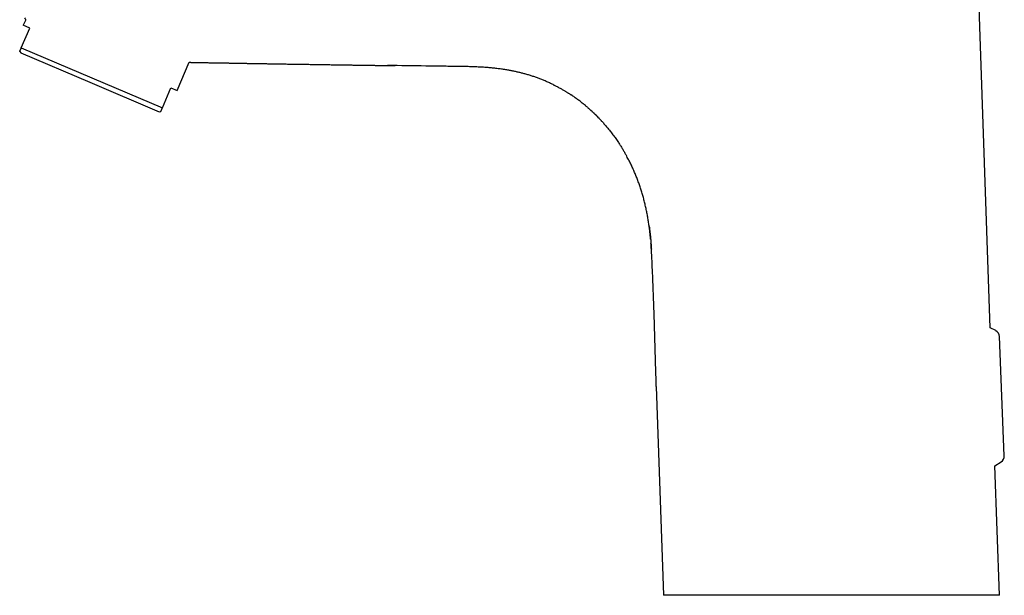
# Model space of a CAD drawing. Header units: millimetres. Extents: x 8 to 813, y 12 to 788.
# Tile 5 of 32: x 31 to 172, y 480 to 563. Entities that reach past the tile are written whole.
import ezdxf

# ---------------------------------------------------------------- set-up
doc = ezdxf.new("R2010")
doc.units = ezdxf.units.MM

msp = doc.modelspace()

# ---------------------------------------------------------------- linework, layer by layer
at = {"color": 7, "linetype": 'Continuous', "lineweight": 30}
for p, q in [((169.78, 518.49), (167.66, 579.38)), ((31.37, 562.68), (31.03, 561.88)), ((30.73, 558.63), (31.95, 561.49)), ((31.95, 561.49), (31.03, 561.88)), ((30.73, 558.63), (50.99, 550.04)), ((30.51, 558.1), (30.65, 557.92)), ((30.65, 557.92), (40.59, 553.7)), ((53.12, 552.51), (54.84, 556.57)), ((40.59, 553.7), (50.53, 549.48)), ((50.99, 550.04), (52.2, 552.9)), ((52.2, 552.9), (53.12, 552.51)), ((107.7, 553.04), (107.74, 553.03)), ((50.53, 549.48), (50.76, 549.51)), ((170.59, 518.07), (169.78, 518.49)), ((171.81, 500.12), (171.12, 517.22)), ((121.87, 510.07), (122.92, 480.1)), ((170.47, 498.69), (171.34, 499.24)), ((171.12, 480.1), (170.47, 498.69))]:
    msp.add_line(p, q, dxfattribs=at)
for centre, start, end in [((170.12, 517.18), 2.2181, 62.2836), ((170.81, 500.08), 302.3074, 2.3637)]:
    msp.add_arc(centre, 1, start, end, dxfattribs=at)
for points, knots in [([(31.2, 562.93), (31.25, 562.85), (31.3, 562.77), (31.36, 562.69), (31.37, 562.68)], [0, 0, 0, 0, 0.888166, 1, 1, 1, 1]), ([(30.51, 558.1), (30.51, 558.1), (30.51, 558.1), (30.51, 558.11), (30.52, 558.12), (30.53, 558.15), (30.55, 558.19), (30.56, 558.23), (30.58, 558.28), (30.61, 558.34), (30.64, 558.4), (30.67, 558.47), (30.7, 558.55), (30.72, 558.6), (30.73, 558.63)], [0, 0, 0, 0, 0.002166, 0.091154, 0.202, 0.312931, 0.398498, 0.484158, 0.569853, 0.655729, 0.741635, 0.827714, 0.913819, 1, 1, 1, 1]), ([(54.84, 556.57), (54.87, 556.57), (54.91, 556.57), (54.97, 556.57), (55.02, 556.57), (55.05, 556.57), (55.07, 556.56), (55.08, 556.56), (55.1, 556.56), (55.11, 556.56), (55.11, 556.56)], [0, 0, 0, 0, 0.252362, 0.490272, 0.65239, 0.801271, 0.837067, 0.888638, 0.963571, 1, 1, 1, 1]), ([(55.08, 556.56), (55.1, 556.56), (55.17, 556.56), (55.29, 556.56), (55.48, 556.56), (55.67, 556.55), (55.87, 556.55), (56.07, 556.54), (56.28, 556.54), (56.51, 556.54), (56.74, 556.53), (56.98, 556.53), (57.23, 556.52), (57.5, 556.52), (57.77, 556.51), (58.05, 556.51), (58.34, 556.5), (58.63, 556.5), (58.91, 556.49), (59.17, 556.49), (59.43, 556.48), (59.68, 556.48), (59.91, 556.48), (60.14, 556.47), (60.35, 556.47), (60.55, 556.47), (60.74, 556.46), (60.92, 556.46), (61.08, 556.46), (61.23, 556.45), (61.38, 556.45), (61.52, 556.45), (61.66, 556.45), (61.81, 556.44), (61.97, 556.44), (62.13, 556.44), (62.32, 556.43), (62.54, 556.43), (62.78, 556.43), (63.04, 556.42), (63.3, 556.42), (63.58, 556.41), (63.86, 556.41), (64.55, 556.4), (65.34, 556.38), (66.22, 556.37), (66.77, 556.36), (67.31, 556.35), (67.84, 556.34), (68.32, 556.34), (68.75, 556.33), (69.12, 556.32), (69.49, 556.32), (69.86, 556.31), (70.22, 556.3), (70.57, 556.3), (70.92, 556.29), (71.28, 556.29), (71.64, 556.28), (72.02, 556.28), (72.41, 556.27), (72.81, 556.26), (73.22, 556.26), (73.64, 556.25), (74.07, 556.24), (74.48, 556.24), (74.86, 556.23), (75.21, 556.23), (75.55, 556.22), (75.89, 556.22), (76.24, 556.21), (76.6, 556.21), (76.97, 556.2), (77.33, 556.2), (77.67, 556.19), (78.01, 556.19), (78.32, 556.18), (78.62, 556.18), (78.91, 556.17), (79.2, 556.17), (79.48, 556.16), (79.83, 556.16), (80.1, 556.15), (80.29, 556.15), (80.35, 556.15), (80.42, 556.15), (80.5, 556.15), (80.59, 556.15), (80.69, 556.15), (80.82, 556.14), (80.98, 556.14), (81.14, 556.14), (81.33, 556.14), (81.53, 556.13), (81.74, 556.13), (81.95, 556.13), (82.18, 556.12), (82.43, 556.12), (82.68, 556.12), (82.92, 556.11), (83.13, 556.11), (83.31, 556.11), (83.47, 556.11), (83.62, 556.1), (83.76, 556.1), (83.88, 556.1), (83.99, 556.1), (84.09, 556.1), (84.17, 556.1), (84.25, 556.1), (84.3, 556.09), (84.35, 556.09), (84.38, 556.09), (84.4, 556.09), (84.4, 556.09), (84.4, 556.09), (84.4, 556.09)], [0, 0, 0, 0, 0.0013483, 0.0071301, 0.01327, 0.0197945, 0.0267047, 0.0335739, 0.0407872, 0.0483452, 0.0562483, 0.064497, 0.0730917, 0.0820329, 0.091321, 0.1009564, 0.1109395, 0.1207724, 0.1302227, 0.1392887, 0.1479702, 0.1564145, 0.1644603, 0.1721075, 0.1793561, 0.1862061, 0.1925457, 0.1985007, 0.2040712, 0.2092571, 0.2141524, 0.2187936, 0.2236511, 0.2287605, 0.2341219, 0.2397352, 0.2456005, 0.2534302, 0.2616684, 0.2703153, 0.2793711, 0.288815, 0.2983495, 0.3078777, 0.3601693, 0.3787978, 0.3974012, 0.4159036, 0.4340493, 0.4518169, 0.4648034, 0.4775798, 0.4901458, 0.5025015, 0.5146465, 0.5267085, 0.5384224, 0.5505045, 0.562955, 0.5757738, 0.5889611, 0.6025169, 0.6164411, 0.630734, 0.6453954, 0.6604255, 0.6724874, 0.6844479, 0.6961232, 0.7075134, 0.7186185, 0.7316236, 0.7442145, 0.756391, 0.7681531, 0.7795007, 0.7904338, 0.8003625, 0.8100799, 0.8198126, 0.8295624, 0.8393293, 0.8549026, 0.8569451, 0.8590173, 0.8613573, 0.8640184, 0.8670005, 0.8703036, 0.8749718, 0.88016, 0.8858683, 0.8920966, 0.898845, 0.9061135, 0.9134431, 0.9212351, 0.9294895, 0.9382064, 0.9473856, 0.9538298, 0.959825, 0.9653732, 0.9704768, 0.9751388, 0.9793633, 0.9831555, 0.9865227, 0.9894751, 0.9920279, 0.9942045, 0.9960427, 0.9976046, 0.9989902, 0.999662, 1, 1, 1, 1]), ([(107.18, 553.31), (107.1, 553.35), (106.85, 553.47), (106.43, 553.67), (105.93, 553.89), (105.42, 554.1), (104.93, 554.29), (104.42, 554.47), (103.92, 554.63), (103.41, 554.79), (102.9, 554.93), (102.41, 555.06), (101.92, 555.18), (101.42, 555.28), (100.93, 555.38), (100.39, 555.48), (99.8, 555.57), (99.16, 555.65), (98.53, 555.73), (97.89, 555.79), (97.25, 555.84), (96.61, 555.88), (95.88, 555.91), (95.07, 555.94), (94.17, 555.96), (93.28, 555.97), (92.38, 555.98), (91.48, 556), (90.59, 556.01), (89.69, 556.02), (87.25, 556.05), (85.12, 556.08), (83.28, 556.11)], [0, 0, 0, 0, 0.010848, 0.033968, 0.057087, 0.079058, 0.10103, 0.123003, 0.144979, 0.166955, 0.188933, 0.209654, 0.230376, 0.251099, 0.271823, 0.292548, 0.318983, 0.345416, 0.371852, 0.39829, 0.424728, 0.451165, 0.477603, 0.514538, 0.551476, 0.588413, 0.625348, 0.662284, 0.699219, 0.736155, 0.773091, 1, 1, 1, 1]), ([(107.18, 553.31), (107.22, 553.29), (107.33, 553.24), (107.51, 553.14), (107.73, 553.03), (107.94, 552.92), (108.15, 552.8), (108.35, 552.69), (108.54, 552.57), (108.72, 552.47), (108.88, 552.37), (109.02, 552.29), (109.15, 552.2), (109.29, 552.12), (109.42, 552.04), (109.54, 551.96), (109.62, 551.91), (109.65, 551.89)], [0, 0, 0, 0, 0.0511705, 0.1304337, 0.2142126, 0.3025189, 0.3810043, 0.4627301, 0.5436691, 0.621143, 0.6796807, 0.7362541, 0.7909633, 0.8439248, 0.9021551, 0.958527, 1, 1, 1, 1]), ([(112.01, 550.09), (111.9, 550.18), (111.65, 550.4), (111.25, 550.72), (110.81, 551.07), (110.35, 551.4), (109.97, 551.67), (109.73, 551.83), (109.65, 551.89)], [0, 0, 0, 0, 0.144445, 0.333012, 0.521578, 0.710151, 0.90217, 1, 1, 1, 1]), ([(50.76, 549.51), (50.76, 549.51), (50.76, 549.51), (50.77, 549.52), (50.78, 549.54), (50.78, 549.56), (50.8, 549.59), (50.82, 549.63), (50.84, 549.68), (50.86, 549.74), (50.89, 549.8), (50.92, 549.88), (50.95, 549.95), (50.97, 550.01), (50.99, 550.04)], [0, 0, 0, 0, 0.091156, 0.191352, 0.252136, 0.312934, 0.398501, 0.484105, 0.569855, 0.655638, 0.741636, 0.827663, 0.91382, 1, 1, 1, 1]), ([(112.01, 550.09), (112.02, 550.09), (112.02, 550.08), (112.03, 550.07), (112.04, 550.06), (112.06, 550.05), (112.07, 550.04), (112.09, 550.02), (112.1, 550.01), (112.13, 549.98), (112.18, 549.94), (112.24, 549.89), (112.3, 549.83), (112.35, 549.79), (112.41, 549.74), (112.48, 549.68), (112.55, 549.61), (112.64, 549.53), (112.73, 549.44), (112.83, 549.35), (112.95, 549.23), (113.08, 549.11), (113.22, 548.97), (113.36, 548.83), (113.52, 548.67), (113.68, 548.5), (113.85, 548.32), (114.02, 548.14), (114.19, 547.96), (114.36, 547.76), (114.54, 547.55), (114.73, 547.33), (114.92, 547.1), (115.13, 546.84), (115.34, 546.58), (115.55, 546.31), (115.75, 546.04), (115.95, 545.76), (116.14, 545.49), (116.33, 545.22), (116.54, 544.9), (116.78, 544.52), (117.05, 544.09), (117.3, 543.66), (117.49, 543.33), (117.6, 543.13), (117.63, 543.08)], [0, 0, 0, 0, 0.001714, 0.004466, 0.006804, 0.008842, 0.011273, 0.013697, 0.016092, 0.018461, 0.025735, 0.038133, 0.045203, 0.052716, 0.061246, 0.071529, 0.083004, 0.095682, 0.109567, 0.124664, 0.142995, 0.16285, 0.184231, 0.20714, 0.231577, 0.257543, 0.285037, 0.311582, 0.339411, 0.368522, 0.398915, 0.430588, 0.463541, 0.500187, 0.538024, 0.575735, 0.613143, 0.65025, 0.687056, 0.723563, 0.759771, 0.816066, 0.871626, 0.926453, 0.980547, 1, 1, 1, 1]), ([(114.02, 548.13), (113.93, 548.23), (113.72, 548.46), (113.36, 548.83), (112.96, 549.23), (112.54, 549.62), (112.25, 549.88), (112.1, 550.01), (112.09, 550.02)], [0, 0, 0, 0, 0.142259, 0.353901, 0.56554, 0.77717, 0.988788, 1, 1, 1, 1]), ([(121.05, 531.21), (121.03, 531.42), (120.99, 531.84), (120.92, 532.47), (120.84, 533.1), (120.74, 533.72), (120.64, 534.34), (120.53, 534.97), (120.4, 535.59), (120.25, 536.21), (120.1, 536.84), (119.93, 537.46), (119.75, 538.07), (119.55, 538.68), (119.34, 539.29), (119.11, 539.89), (118.88, 540.48), (118.62, 541.07), (118.36, 541.65), (118.08, 542.22), (117.84, 542.7), (117.68, 542.98), (117.63, 543.08)], [0, 0, 0, 0, 0.050849, 0.102306, 0.152844, 0.203379, 0.253911, 0.304439, 0.355997, 0.407554, 0.459108, 0.510659, 0.562209, 0.613758, 0.665305, 0.716737, 0.768168, 0.819597, 0.871026, 0.922455, 0.972965, 1, 1, 1, 1]), ([(120.85, 533.01), (120.86, 532.91), (120.88, 532.75), (120.91, 532.52), (120.93, 532.33), (120.96, 532.14), (120.98, 531.95), (121, 531.76), (121.02, 531.58), (121.03, 531.42), (121.04, 531.32), (121.04, 531.29)], [0, 0, 0, 0, 0.176028, 0.2847, 0.39424, 0.504649, 0.615932, 0.727881, 0.836321, 0.939698, 1, 1, 1, 1]), ([(121.04, 531.29), (121.04, 531.29), (121.05, 531.24), (121.06, 531.14), (121.07, 530.99), (121.08, 530.83), (121.1, 530.66), (121.11, 530.48), (121.12, 530.33), (121.13, 530.2), (121.14, 530.1), (121.14, 530.02), (121.15, 529.97), (121.15, 529.95)], [0, 0, 0, 0, 0.0076587, 0.1135312, 0.2258747, 0.3447142, 0.4700716, 0.6019668, 0.7404177, 0.8121069, 0.8854412, 0.9598462, 1, 1, 1, 1]), ([(121.19, 529.29), (121.17, 529.5), (121.15, 529.92), (121.12, 530.35), (121.1, 530.56)], [0, 0, 0, 0, 0.503134, 1, 1, 1, 1]), ([(121.15, 529.95), (121.15, 529.93), (121.15, 529.87), (121.16, 529.8), (121.16, 529.75), (121.16, 529.74)], [0, 0, 0, 0, 0.286669, 0.903227, 1, 1, 1, 1]), ([(121.87, 510.07), (121.84, 510.97), (121.78, 512.76), (121.7, 515.45), (121.63, 518.14), (121.55, 520.5), (121.48, 522.53), (121.42, 524.22), (121.35, 525.91), (121.28, 527.6), (121.22, 528.72), (121.19, 529.29)], [0, 0, 0, 0, 0.140002, 0.280008, 0.420014, 0.560017, 0.648016, 0.736013, 0.824008, 0.912003, 1, 1, 1, 1]), ([(171.12, 480.1), (171.12, 480.1), (171.12, 480.1), (171.11, 480.1), (171.1, 480.1), (171.07, 480.1), (171.03, 480.1), (170.98, 480.1), (170.93, 480.1), (170.87, 480.1), (170.79, 480.1), (170.7, 480.1), (170.59, 480.1), (170.47, 480.1), (170.33, 480.1), (170.18, 480.1), (170, 480.1), (169.81, 480.1), (169.6, 480.1), (169.39, 480.1), (169.16, 480.1), (168.92, 480.1), (168.66, 480.1), (168.41, 480.1), (168.16, 480.1), (167.93, 480.1), (167.68, 480.1), (167.41, 480.1), (167.1, 480.1), (166.76, 480.1), (166.41, 480.1), (166.04, 480.1), (165.68, 480.1), (165.32, 480.1), (164.97, 480.1), (164.61, 480.1), (164.24, 480.1), (163.87, 480.1), (163.49, 480.1), (163.09, 480.1), (162.68, 480.1), (162.26, 480.1), (161.84, 480.1), (161.38, 480.1), (160.91, 480.1), (160.4, 480.1), (159.89, 480.1), (159.37, 480.1), (158.86, 480.1), (158.33, 480.1), (157.81, 480.1), (157.27, 480.1), (156.76, 480.1), (156.28, 480.1), (155.81, 480.1), (155.34, 480.1), (154.86, 480.1), (154.36, 480.1), (153.85, 480.1), (153.35, 480.1), (152.84, 480.1), (152.31, 480.1), (151.76, 480.1), (151.19, 480.1), (150.62, 480.1), (150.04, 480.1), (149.46, 480.1), (148.91, 480.1), (148.39, 480.1), (147.9, 480.1), (147.39, 480.1), (146.87, 480.1), (146.35, 480.1), (145.82, 480.1), (145.3, 480.1), (144.78, 480.1), (144.24, 480.1), (143.68, 480.1), (143.1, 480.1), (142.53, 480.1), (141.96, 480.1), (141.4, 480.1), (140.86, 480.1), (140.36, 480.1), (139.88, 480.1), (139.4, 480.1), (138.91, 480.1), (138.42, 480.1), (137.93, 480.1), (137.45, 480.1), (136.97, 480.1), (136.48, 480.1), (135.97, 480.1), (135.46, 480.1), (134.96, 480.1), (134.46, 480.1), (133.96, 480.1), (133.49, 480.1), (133.02, 480.1), (132.57, 480.1), (132.12, 480.1), (131.69, 480.1), (131.28, 480.1), (130.86, 480.1), (130.46, 480.1), (130.07, 480.1), (129.69, 480.1), (129.32, 480.1), (128.97, 480.1), (128.63, 480.1), (128.29, 480.1), (127.96, 480.1), (127.64, 480.1), (127.33, 480.1), (127.02, 480.1), (126.72, 480.1), (126.43, 480.1), (126.16, 480.1), (125.9, 480.1), (125.65, 480.1), (125.41, 480.1), (125.18, 480.1), (124.97, 480.1), (124.75, 480.1), (124.55, 480.1), (124.35, 480.1), (124.17, 480.1), (124, 480.1), (123.86, 480.1), (123.73, 480.1), (123.61, 480.1), (123.49, 480.1), (123.37, 480.1), (123.26, 480.1), (123.17, 480.1), (123.09, 480.1), (123.03, 480.1), (122.98, 480.1), (122.95, 480.1), (122.93, 480.1), (122.92, 480.1), (122.92, 480.1), (122.92, 480.1)], [0, 0, 0, 0, 0.002101, 0.008764, 0.015428, 0.022092, 0.028753, 0.034339, 0.039926, 0.045512, 0.052701, 0.059892, 0.067084, 0.074276, 0.081465, 0.089536, 0.097609, 0.105683, 0.113754, 0.121595, 0.12944, 0.137286, 0.145131, 0.152972, 0.159364, 0.165757, 0.17215, 0.178541, 0.186548, 0.194559, 0.202571, 0.210581, 0.218588, 0.22562, 0.232653, 0.239687, 0.246718, 0.253625, 0.260532, 0.267723, 0.274916, 0.282111, 0.289304, 0.296495, 0.304568, 0.312644, 0.32072, 0.328793, 0.336635, 0.344481, 0.352329, 0.360175, 0.368017, 0.374575, 0.381134, 0.387692, 0.394628, 0.401567, 0.408509, 0.41545, 0.422389, 0.429326, 0.436994, 0.444667, 0.452342, 0.460017, 0.467689, 0.475357, 0.481912, 0.488467, 0.495021, 0.501954, 0.508889, 0.515827, 0.522765, 0.529701, 0.536634, 0.544299, 0.551968, 0.55964, 0.567311, 0.574981, 0.582646, 0.589199, 0.595753, 0.602307, 0.609238, 0.616173, 0.623109, 0.630046, 0.63698, 0.643912, 0.651576, 0.659244, 0.666914, 0.674585, 0.682253, 0.689917, 0.697333, 0.70475, 0.712166, 0.719396, 0.726629, 0.733864, 0.741099, 0.748332, 0.755562, 0.762505, 0.769451, 0.776399, 0.783347, 0.790294, 0.797237, 0.804424, 0.811614, 0.818805, 0.825995, 0.833183, 0.840119, 0.847059, 0.854, 0.860942, 0.867881, 0.874818, 0.882281, 0.889747, 0.897213, 0.904677, 0.911068, 0.917461, 0.923853, 0.930245, 0.938251, 0.946262, 0.954273, 0.962283, 0.97029, 0.977321, 0.984354, 0.991387, 0.998418, 1, 1, 1, 1])]:
    msp.add_open_spline(points, degree=3, knots=knots, dxfattribs=at)

doc.saveas('drawing.dxf')
